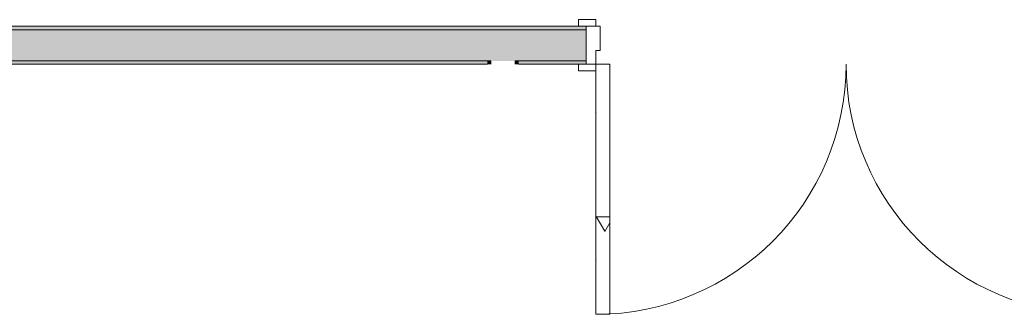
# Model space of a CAD drawing. Header units: millimetres. Extents: x -40968 to 13979, y -19284 to 4746.
# Tile 10 of 173: x -31413 to -28571, y 1278 to 2129. Entities that reach past the tile are written whole.
import ezdxf

# ---------------------------------------------------------------- set-up
doc = ezdxf.new("R2010")
doc.units = ezdxf.units.MM
doc.header["$MEASUREMENT"] = 0
doc.layers.add('12_FAÇ_Façana', color=7, linetype='Continuous')
doc.layers.add('Puertas Archicad', color=7, linetype='Continuous')
for name, color, linetype, lineweight, true_color in [('12_FAÇ_Façana_Pluma_Nº__102', 7, 'Continuous', 5, 0xcccccc), ('12_FAÇ_Façana_Pluma_Nº__176', 7, 'Continuous', 15, 0x93a0c6), ('Puertas Archicad_Pluma_Nº__3', 7, 'Continuous', 5, 0xa4a4a4)]:
    doc.layers.add(name, color=color, linetype=linetype, lineweight=lineweight, true_color=true_color)
for name, color, linetype, lineweight in [('12_FAÇ_Façana_Pluma_Nº__7', 7, 'Continuous', 5), ('Puertas Archicad_Pluma_Nº__1', 7, 'Continuous', 5), ('Puertas Archicad_Pluma_Nº__7', 7, 'Continuous', 5)]:
    doc.layers.add(name, color=color, linetype=linetype, lineweight=lineweight)
pattern_1 = [(0, (0, 0), (0, 779.4), [48.75, -401.25]), (0, (225, 389.7), (0, 779.4), [48.75, -401.25]), (60, (0, 0), (-675, 389.7), [48.75, -401.25]), (60, (450, 0), (-675, 389.7), [48.75, -401.25]), (120, (48.75, 0), (675, 389.7), [48.75, -401.25]), (120, (498.75, 0), (675, 389.7), [48.75, -401.25]), (0, (0, 75), (0, 150), [0, -150, 0, -225]), (45, (75, 75), (-106.066, 106.066), [0, -112.5, 0, -187.5])]

# ---------------------------------------------------------------- blocks, each defined once
blk = doc.blocks.new('Puerta Doble 27_3')
at = {"layer": 'Puertas Archicad', "linetype": 'Continuous', "lineweight": 0, "true_color": 0xffffff}
h = blk.add_hatch(dxfattribs=at)
h.set_pattern_fill('Hormigón_en_Masa_0001', style=0, pattern_type=2)
h.set_pattern_definition(pattern_1)
h.paths.add_polyline_path([(-722, 722), (-722, 0), (-682, 0), (-682, 722)])
h = blk.add_hatch(dxfattribs=at)
h.set_pattern_fill('Hormigón_en_Masa_0001', style=0, pattern_type=2)
h.set_pattern_definition(pattern_1)
h.paths.add_polyline_path([(722, 722), (682, 722), (682, 0), (722, 0)])
h = blk.add_hatch(dxfattribs=at)
h.set_pattern_fill('Hormigón_en_Masa_0001', style=0, pattern_type=2)
h.set_pattern_definition(pattern_1)
h.paths.add_polyline_path([(-722, 0), (-722, 19), (-772, 19), (-772, 0)])
h = blk.add_hatch(dxfattribs=at)
h.set_pattern_fill('Hormigón_en_Masa_0001', style=0, pattern_type=2)
h.set_pattern_definition(pattern_1)
h.paths.add_polyline_path([(722, 19), (722, 0), (772, 0), (772, 19)])
h = blk.add_hatch(dxfattribs=at)
h.set_pattern_fill('Hormigón_en_Masa_0001', style=0, pattern_type=2)
h.set_pattern_definition(pattern_1)
h.paths.add_polyline_path([(-722, -129), (-722, -110), (-772, -110), (-772, -129)])
h = blk.add_hatch(dxfattribs=at)
h.set_pattern_fill('Hormigón_en_Masa_0001', style=0, pattern_type=2)
h.set_pattern_definition(pattern_1)
h.paths.add_polyline_path([(722, -110), (722, -129), (772, -129), (772, -110)])
at = {"layer": 'Puertas Archicad_Pluma_Nº__1', "color": 7, "linetype": 'Continuous', "lineweight": 5}
for p, q in [((-722, 722), (-722, 0)), ((-682, 722), (-722, 722)), ((-682, 0), (-682, 722)), ((682, 0), (682, 722)), ((682, 722), (722, 722)), ((722, 722), (722, 0)), ((-722, 0), (-750, 0)), ((-750, 0), (-750, -110)), ((-722, -40), (-722, 0)), ((-722, 0), (-682, 0)), ((722, 0), (682, 0)), ((750, 0), (722, 0)), ((722, 0), (722, -40)), ((750, -110), (750, 0)), ((-710, -40), (-722, -40)), ((-710, -110), (-710, -40)), ((722, -40), (710, -40)), ((710, -40), (710, -110)), ((-750, -110), (-710, -110)), ((710, -110), (750, -110))]:
    blk.add_line(p, q, dxfattribs=at)
at = {"layer": 'Puertas Archicad_Pluma_Nº__3', "color": 253, "linetype": 'Continuous', "lineweight": 5, "true_color": 0xa4a4a4}
for p, q in [((-772, 0), (-772, 19)), ((-772, 19), (-722, 19)), ((-722, 0), (-772, 0)), ((-722, 19), (-722, 0)), ((722, 19), (772, 19)), ((722, 0), (722, 19)), ((772, 0), (722, 0)), ((772, 19), (772, 0)), ((-772, -129), (-772, -110)), ((-772, -110), (-722, -110)), ((-722, -110), (-722, -129)), ((722, -110), (772, -110)), ((722, -129), (722, -110)), ((772, -110), (772, -129)), ((-722, -129), (-772, -129)), ((772, -129), (722, -129))]:
    blk.add_line(p, q, dxfattribs=at)
for centre, start, end in [((-722, 0), 0, 90), ((722, 0), 90, 180)]:
    blk.add_arc(centre, 722, start, end, dxfattribs=at)
at = {"layer": 'Puertas Archicad_Pluma_Nº__7', "color": 7, "linetype": 'Continuous', "lineweight": 5}
for p, q in [((-750, 0), (-772, 0)), ((-750, 0), (-772, 0)), ((-750, 0), (-750, -10)), ((-750, 0), (-750, -10)), ((750, 0), (750, -10)), ((750, 0), (750, -10)), ((750, 0), (772, 0)), ((750, 0), (772, 0)), ((-750, -10), (-750, -100)), ((-750, -10), (-750, -100)), ((750, -10), (750, -100)), ((750, -10), (750, -100)), ((-750, -110), (-772, -110)), ((-750, -110), (-772, -110)), ((-750, -100), (-750, -110)), ((-750, -100), (-750, -110)), ((750, -100), (750, -110)), ((750, -100), (750, -110)), ((750, -110), (772, -110)), ((750, -110), (772, -110))]:
    blk.add_line(p, q, dxfattribs=at)
blk = doc.blocks.new('Muro_72_1', base_point=(-23028.4, 1999.6))
at = {"layer": '12_FAÇ_Façana_Pluma_Nº__102', "linetype": 'Continuous', "lineweight": 0, "true_color": 0xe5e5e5}
for points in [[(-32508.7, 2009.6), (-30052.7, 2009.6), (-30052.7, 2099.6), (-32508.7, 2099.6)], [(-30052.7, 2009.6), (-29982.7, 2009.6), (-29982.7, 2099.6), (-30052.7, 2099.6)], [(-29982.7, 2009.6), (-29777.4, 2009.6), (-29777.4, 2099.6), (-29982.7, 2099.6)]]:
    blk.add_hatch(color=254, dxfattribs=at).paths.add_polyline_path(points)
at = {"layer": '12_FAÇ_Façana_Pluma_Nº__176', "linetype": 'Continuous', "lineweight": 0, "true_color": 0x495063}
for points in [[(-33068.5, 2099.6), (-29777.4, 2099.6), (-29777.4, 2109.6), (-33068.5, 2109.6)], [(-32498.7, 1999.6), (-30062.7, 1999.6), (-30062.7, 2009.6), (-32498.7, 2009.6)], [(-30062.7, 1999.6), (-30052.7, 1999.6), (-30052.7, 2009.6), (-30062.7, 2009.6)], [(-29982.7, 1999.6), (-29972.7, 1999.6), (-29972.7, 2009.6), (-29982.7, 2009.6)], [(-29777.4, 2009.6), (-29972.7, 2009.6), (-29972.7, 1999.6), (-29777.4, 1999.6)]]:
    blk.add_hatch(color=251, dxfattribs=at).paths.add_polyline_path(points)
at = {"layer": '12_FAÇ_Façana_Pluma_Nº__7', "color": 7, "linetype": 'Continuous', "lineweight": 5}
for p, q in [((-29777.4, 2109.6), (-29799.4, 2109.6)), ((-29777.4, 2099.6), (-29777.4, 2109.6)), ((-30052.7, 2099.6), (-32508.7, 2099.6)), ((-29982.7, 2099.6), (-30052.7, 2099.6)), ((-29777.4, 2099.6), (-29982.7, 2099.6)), ((-29777.4, 2009.6), (-29777.4, 2099.6)), ((-32508.7, 2009.6), (-30052.7, 2009.6)), ((-30052.7, 2009.6), (-30052.7, 1999.6)), ((-29982.7, 1999.6), (-29982.7, 2009.6)), ((-29982.7, 2009.6), (-29777.4, 2009.6)), ((-29777.4, 1999.6), (-29799.4, 1999.6)), ((-29777.4, 1999.6), (-29777.4, 2009.6))]:
    blk.add_line(p, q, dxfattribs=at)
at = {"layer": '12_FAÇ_Façana_Pluma_Nº__7', "color": 7, "linetype": 'Continuous', "lineweight": 5, "flags": 128}
for points in [[(-29777.4, 2109.6), (-33068.5, 2109.6)], [(-32498.7, 1999.6), (-30062.7, 1999.6)], [(-29972.7, 1999.6), (-29777.4, 1999.6)]]:
    blk.add_lwpolyline(points, dxfattribs=at)
at = {"layer": 'Puertas Archicad', "color": 253, "linetype": 'Continuous', "lineweight": 5, "true_color": 0xa4a4a6, "zscale": 1000, "rotation": 180}
blk.add_blockref('Puerta Doble 27_3', (-29027.4, 1999.6), dxfattribs=at)

msp = doc.modelspace()

# ---------------------------------------------------------------- block references
at = {"layer": '12_FAÇ_Façana', "color": 7, "lineweight": 20}
msp.add_blockref('Muro_72_1', (-23028.4, 1999.6), dxfattribs=at)

doc.saveas('drawing.dxf')
